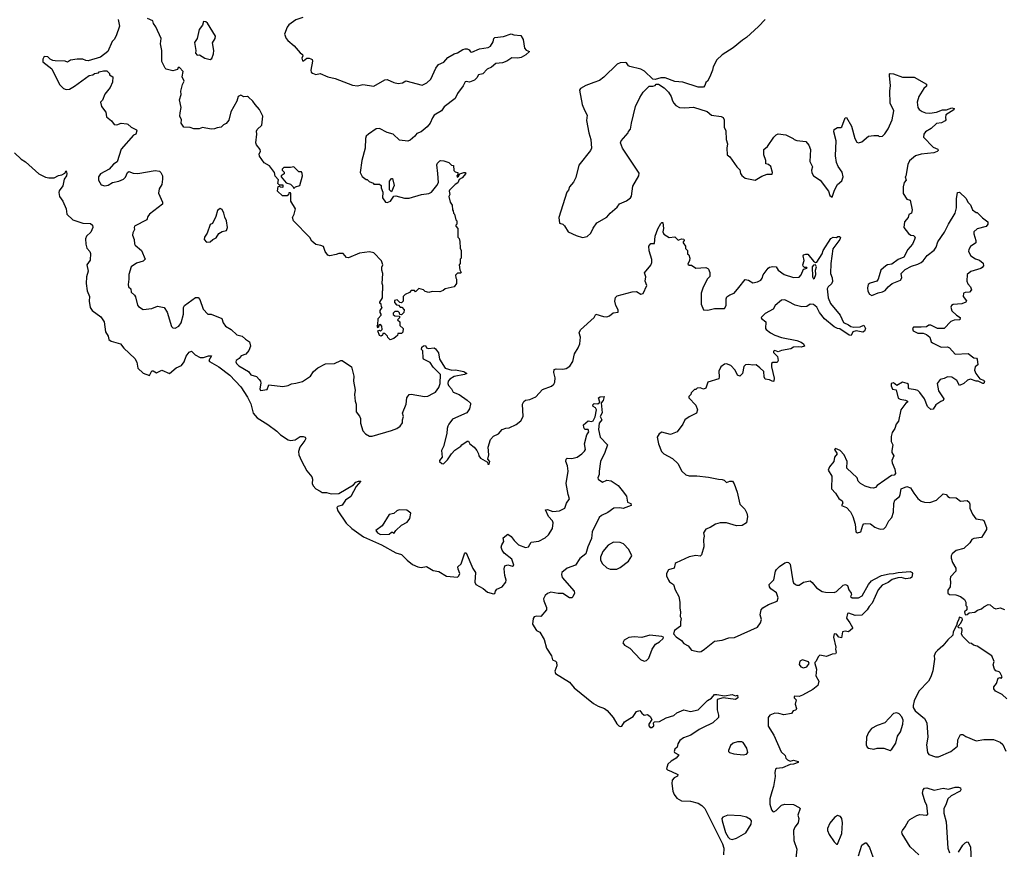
# Model space of a CAD drawing. Extents: x 2293878 to 2522763, y 823964 to 1006972.
# Tile 61 of 256: x 2422431 to 2431392, y 875775 to 883325. Entities that reach past the tile are written whole.
import ezdxf

# ---------------------------------------------------------------- set-up
doc = ezdxf.new("R2010")
doc.units = 0

msp = doc.modelspace()

# ---------------------------------------------------------------- linework, layer by layer
at = {"layer": '0CON20XD'}
for points in [[(2423327, 883327), (2423340, 883265), (2423310.7, 883179.3), (2423292.5, 883145), (2423273.9, 883126.1), (2423233.3, 883036.7), (2423167, 882983), (2423055, 882952.5), (2423033, 882953), (2423005, 882967.5), (2422955, 882967.5), (2422893, 882957), (2422865, 882940), (2422845, 882947.5), (2422755, 882950), (2422733, 882953), (2422710, 882965), (2422687, 882987), (2422655, 882990), (2422643, 882967), (2422643, 882943), (2422725, 882877.5), (2422793.3, 882735), (2422829.3, 882699.3), (2422855, 882690), (2422885, 882693.3), (2422930.7, 882719.3), (2423065, 882817.5), (2423097, 882823), (2423113, 882837), (2423147, 882843), (2423155, 882850), (2423195, 882860), (2423225, 882860), (2423250, 882835), (2423250, 882825), (2423280, 882805), (2423277, 882757), (2423255, 882707.5), (2423205, 882647.5), (2423186.2, 882593.8), (2423167.5, 882575), (2423176.7, 882535), (2423216.7, 882485), (2423221.7, 882441.7), (2423267.5, 882405), (2423291.2, 882371.2), (2423315, 882370), (2423356.1, 882383.9), (2423405, 882378.8), (2423416.7, 882375), (2423445.8, 882345.8), (2423493, 882323), (2423496.7, 882315), (2423487.5, 882285), (2423467.5, 882275), (2423354.3, 882145.7), (2423318.8, 882031.2), (2423285, 882010), (2423245.8, 881964.2), (2423167, 881923), (2423150, 881895), (2423147.5, 881865), (2423173.6, 881823.6), (2423205, 881813.3), (2423235, 881820), (2423275, 881843.8), (2423335, 881856.2), (2423375, 881874), (2423395, 881893.3), (2423413.8, 881935), (2423425, 881943.8), (2423465, 881928), (2423505, 881925.7), (2423665, 881954.3), (2423705, 881945.7), (2423715, 881936), (2423730, 881905), (2423730, 881875), (2423724, 881825), (2423700.8, 881785), (2423695.9, 881745.9), (2423731.4, 881665), (2423732, 881645), (2423613.1, 881556.9), (2423597.8, 881535), (2423587.5, 881505), (2423477.5, 881447.5), (2423472.5, 881435), (2423475.7, 881415), (2423460.5, 881385), (2423457.8, 881365), (2423471.9, 881325), (2423475.6, 881285.6), (2423482.4, 881272.4), (2423541.2, 881225), (2423572.5, 881145), (2423555, 881128.8), (2423495, 881110.8), (2423445, 881077.5), (2423424.4, 881005), (2423425.7, 880965), (2423417.5, 880915), (2423422.5, 880895), (2423442.5, 880875), (2423446.7, 880845), (2423477.5, 880817.5), (2423485, 880802.5), (2423503.6, 880726.4), (2423511.2, 880715), (2423555, 880688.6), (2423635, 880696), (2423685, 880718.8), (2423747.5, 880707.5), (2423774, 880665), (2423811.7, 880531.7), (2423825, 880520), (2423845, 880518.6), (2423880, 880535), (2423900.5, 880565), (2423921.5, 880645), (2423923.1, 880705), (2423932.5, 880725), (2424032.7, 880797.3), (2424055, 880798), (2424069.4, 880779.4), (2424101.4, 880691.4), (2424142.5, 880645), (2424175, 880646), (2424270, 880605), (2424284, 880565), (2424305, 880535.8), (2424356, 880505), (2424408.3, 880458.3), (2424455.3, 880445.3), (2424485, 880416.9), (2424523.8, 880395), (2424532.5, 880355), (2424518, 880315), (2424488.2, 880281.8), (2424446.7, 880265), (2424429.3, 880240.7), (2424402.5, 880225), (2424397, 880213), (2424403.3, 880195), (2424425, 880174.4), (2424512.5, 880122.5), (2424535, 880092.5), (2424585, 880077.5), (2424611.9, 880051.9), (2424624.2, 880034.2), (2424627.3, 880017.3), (2424616.7, 879965), (2424621.7, 879951.7), (2424685, 879960), (2424698.3, 880001.7), (2424825, 879987.5), (2424875, 879997.5), (2424905, 880012.5), (2424945, 880016.7), (2425005, 880033.3), (2425077.7, 880082.3), (2425105, 880122.5), (2425143.6, 880156.4), (2425215, 880192.5), (2425295, 880197.5), (2425355, 880222.5), (2425365, 880222.5), (2425450, 880165), (2425472.1, 880082.1), (2425470.8, 880035), (2425486, 879955), (2425478, 879915), (2425484, 879855), (2425493.8, 879825), (2425493.8, 879755), (2425525, 879716.7), (2425533.8, 879695), (2425533.9, 879653.9), (2425553.9, 879583.9), (2425577.7, 879557.7), (2425615, 879536.2), (2425640, 879535), (2425814.5, 879585.5), (2425863.8, 879605), (2425894, 879625), (2425913.8, 879655), (2425913.8, 879685), (2425923.8, 879715), (2425916.7, 879745), (2425950, 879825), (2425956.2, 879885), (2425975, 879913.3), (2425995, 879918.8), (2426115, 879895.8), (2426145, 879900), (2426197.5, 879925), (2426215.7, 879934.3), (2426245, 879977.5), (2426258, 880015), (2426262, 880095), (2426195, 880163.3), (2426167.5, 880205), (2426107.5, 880235), (2426102.5, 880245), (2426101.7, 880311.7), (2426087.5, 880325), (2426090, 880345), (2426105, 880357.5), (2426125, 880360), (2426135, 880340), (2426153, 880333), (2426205, 880340), (2426215, 880330), (2426243.6, 880293.6), (2426253.3, 880235), (2426302.7, 880152.7), (2426365, 880136.2), (2426397.7, 880137.7), (2426473, 880123), (2426500, 880105), (2426480, 880095), (2426385, 880079.2), (2426345, 880054.2), (2426331.1, 880035), (2426328.2, 880015), (2426333.5, 879995), (2426362.5, 879965), (2426375.6, 879935.6), (2426430, 879915), (2426503.7, 879863.7), (2426532.9, 879835), (2426535.6, 879825), (2426526.2, 879783.8), (2426501.9, 879748.1), (2426370.7, 879689.3), (2426336, 879645), (2426327.5, 879625), (2426320.8, 879605), (2426319.5, 879559.5), (2426288.8, 879441.2), (2426271.2, 879405), (2426276.4, 879343.6), (2426253.3, 879315), (2426253.3, 879305), (2426272.5, 879285), (2426287, 879283), (2426325, 879320), (2426360, 879375), (2426392.7, 879407.3), (2426447.5, 879445), (2426455, 879457.5), (2426505, 879490), (2426515, 879490), (2426527.5, 879465), (2426567.5, 879435), (2426592.5, 879405), (2426607.5, 879375), (2426610, 879355), (2426624.1, 879334.1), (2426688.3, 879298.3), (2426691.7, 879281.7), (2426705, 879280), (2426710, 879305), (2426692.5, 879325), (2426701.2, 879365), (2426693.6, 879433.6), (2426716.2, 879505), (2426745, 879536), (2426790, 879555), (2426823.3, 879595), (2426855, 879608), (2426885, 879611.4), (2426950, 879640), (2426992.5, 879675), (2427014.2, 879715), (2427008.8, 879825), (2427018.3, 879851.7), (2427035, 879863.3), (2427075, 879870), (2427128.3, 879891.7), (2427190.9, 879959.1), (2427270.9, 879989.1), (2427291.8, 880008.2), (2427301.1, 880025), (2427304.5, 880065), (2427292.2, 880115), (2427297.1, 880142.9), (2427315, 880148.1), (2427375, 880144.5), (2427405, 880151.5), (2427438.1, 880171.9), (2427466.5, 880215), (2427481.1, 880285), (2427515, 880340), (2427528.9, 880375), (2427535.6, 880435), (2427524, 880475), (2427535.9, 880504.1), (2427658.8, 880615), (2427675, 880646.7), (2427745, 880624.3), (2427775, 880622.5), (2427798.7, 880631.3), (2427833.2, 880656.8), (2427876.7, 880665), (2427878.8, 880685), (2427857.5, 880725), (2427847.1, 880765), (2427854.4, 880795.6), (2427868.6, 880811.4), (2428005, 880849.4), (2428045, 880851.2), (2428085, 880827.5), (2428106, 880834), (2428138, 880905), (2428124.4, 880945), (2428131.1, 880985), (2428118.8, 881021.2), (2428175, 881092.5), (2428183.6, 881116.4), (2428183.6, 881143.6), (2428161.7, 881221.7), (2428157.5, 881265), (2428175, 881287.5), (2428210, 881290), (2428213.6, 881356.4), (2428238.3, 881421.7), (2428265, 881470), (2428275, 881480), (2428285, 881480), (2428290, 881425), (2428284, 881395), (2428292.7, 881372.7), (2428343.8, 881343.8), (2428395, 881350), (2428425, 881320), (2428455, 881330), (2428476.7, 881326.7), (2428480, 881315), (2428470, 881305), (2428470, 881295), (2428490, 881265), (2428491.7, 881241.7), (2428510, 881225), (2428510, 881195), (2428520, 881185), (2428530, 881155), (2428527, 881133), (2428511.7, 881101.7), (2428525, 881090), (2428545, 881090), (2428583.6, 881063.6), (2428675, 881068.8), (2428695, 881062.5), (2428700, 881055), (2428711.2, 881025), (2428712.3, 880987.7), (2428687.3, 880962.7), (2428648, 880882), (2428633.5, 880835), (2428632.5, 880735), (2428655, 880686.2), (2428695, 880680.8), (2428755, 880698.1), (2428845, 880696.2), (2428860, 880725), (2428860.8, 880785), (2428867.7, 880802.3), (2428895, 880822.5), (2428935, 880836.7), (2428975, 880888), (2429035, 880960), (2429065, 880955.8), (2429105, 880932), (2429145, 880940), (2429175.6, 880954.4), (2429187.9, 880972.1), (2429197.3, 881002.7), (2429243.8, 881065), (2429255.9, 881074.1), (2429285, 881080), (2429315, 881076.7), (2429334, 881045), (2429387.5, 881005), (2429475, 880978), (2429525, 880981.2), (2429545, 881003.8), (2429563.8, 881056.2), (2429597.5, 881065), (2429595, 881070), (2429575, 881070), (2429562, 881082), (2429560, 881095), (2429571.9, 881135), (2429561.9, 881175), (2429566, 881185), (2429585, 881192.2), (2429605, 881191.1), (2429655, 881128), (2429675, 881115.8), (2429685, 881117.5), (2429734.6, 881195), (2429744.1, 881225.9), (2429815, 881334.2), (2429835, 881345.6), (2429865, 881342.5), (2429877.5, 881352.5), (2429893, 881353), (2429902.5, 881342.5), (2429896.2, 881325), (2429830.5, 881239.5), (2429813.3, 881106.7), (2429811.9, 881015), (2429825.5, 880975), (2429827.8, 880942.2), (2429818.9, 880921.1), (2429790, 880895), (2429780.8, 880875), (2429788, 880795), (2429811.9, 880741.9), (2429897.5, 880635), (2429929.1, 880569.1), (2429975, 880549.1), (2429995, 880533.1), (2430022.8, 880527.2), (2430080.2, 880529.8), (2430115, 880546.2), (2430127.8, 880515), (2430120, 880490), (2430105, 880481.9), (2430045, 880493.8), (2430013.3, 880485), (2429998.3, 880451.7), (2429980, 880455), (2429895, 880513.3), (2429875, 880516), (2429845, 880531.4), (2429755, 880604.3), (2429709.4, 880659.4), (2429685, 880710.5), (2429655, 880732.2), (2429625, 880737.8), (2429595.5, 880714.5), (2429551.2, 880711.2), (2429487.8, 880727.8), (2429425, 880759.5)], [(2423892.5, 882477.5), (2423901.2, 882525), (2423886.2, 882595), (2423900, 882645), (2423897.5, 882675), (2423912.5, 882735), (2423927.5, 882765), (2423910, 882805), (2423920, 882855), (2423885, 882890), (2423875, 882890), (2423867, 882873), (2423825, 882860), (2423765, 882873.8), (2423753.9, 882883.9), (2423724, 882945), (2423726, 883045), (2423714.2, 883104.2), (2423717.5, 883155), (2423670.7, 883260.7), (2423650.5, 883290.5), (2423642.5, 883315), (2423595, 883337.5)], [(2425006.7, 883345), (2424945, 883323.3), (2424880.3, 883279.7), (2424865, 883257.5), (2424842.5, 883195), (2424855.7, 883155), (2424870.8, 883135), (2424927.8, 883087.8), (2424985, 883022.5), (2425005, 883007.5), (2425008.8, 882995), (2424999.2, 882975), (2425005, 882952.5), (2425015, 882951.2), (2425045.8, 882974.2), (2425065, 882975.8), (2425081.7, 882968.3), (2425092, 882962), (2425097.1, 882947.1), (2425081.1, 882865), (2425085, 882846.7), (2425095, 882837.5), (2425125, 882826.9), (2425166.8, 882836.8), (2425235, 882806.7), (2425301.3, 882791.3), (2425458.8, 882728.8), (2425505.6, 882724.4), (2425555, 882736.9), (2425655, 882720.8), (2425755, 882778), (2425775, 882782), (2425835, 882754), (2425875, 882744), (2425915, 882750), (2425945, 882770), (2426095, 882728.6), (2426138, 882752), (2426172.5, 882785), (2426218.8, 882885), (2426242.3, 882917.7), (2426290.5, 882939.5), (2426327.3, 882982.7), (2426385, 883013.8), (2426416.8, 883023.2), (2426465.8, 883054.2), (2426485, 883061.2), (2426505, 883060), (2426521.7, 883051.7), (2426535, 883033.3), (2426545, 883031.2), (2426615, 883061.4), (2426696.3, 883073.7), (2426716, 883085), (2426740, 883125), (2426745.8, 883154.2), (2426755.8, 883164.2), (2426835, 883172.5), (2426905, 883197.5), (2426928.3, 883188.3), (2426993, 883183), (2427012.5, 883145), (2427025.7, 883065.7), (2427039.3, 883049.3), (2427070, 883035), (2427037.5, 883005), (2426995, 882982), (2426965, 882974), (2426911.7, 882978.3), (2426865, 882948.8), (2426825, 882932), (2426764.1, 882925.9), (2426725.5, 882894.5), (2426685, 882875.7), (2426645, 882831.2), (2426606.2, 882823.8), (2426593.3, 882795), (2426570, 882775), (2426525, 882756.2), (2426495, 882763.8), (2426485, 882760), (2426467.3, 882722.7), (2426416, 882655), (2426393.2, 882606.8), (2426295, 882531.2), (2426268.8, 882495), (2426204.2, 882455), (2426187, 882433), (2426165.6, 882385), (2426138.8, 882351.2), (2426084.3, 882305.7), (2426045, 882290.4), (2426026.1, 882263.9), (2425985, 882227.5), (2425965, 882219.2), (2425888.2, 882228.2), (2425831.4, 882285), (2425775, 882297.9), (2425705, 882335.5), (2425675, 882331.2), (2425605.9, 882284.1), (2425585.9, 882264.1), (2425578, 882245), (2425574, 882155), (2425543.8, 882045), (2425530, 881935), (2425547, 881897), (2425585, 881870), (2425595, 881870), (2425613, 881853), (2425648.3, 881838.3), (2425655, 881830), (2425705, 881830), (2425720, 881815), (2425720, 881795), (2425737.5, 881755), (2425733, 881703), (2425760, 881665), (2425775, 881662.5), (2425806.4, 881673.6), (2425835, 881720), (2425855, 881722.5), (2425935, 881700), (2425975, 881700), (2426087, 881733), (2426155, 881742.5), (2426180, 881755), (2426227.5, 881815), (2426242.5, 881845), (2426237.5, 881925), (2426227.5, 882005), (2426235, 882020), (2426255, 882040), (2426265, 882042.5), (2426291.7, 882041.7), (2426337, 882027), (2426361.7, 882001.7), (2426378.3, 881998.3), (2426381.7, 881951.7), (2426395, 881940), (2426420, 881935), (2426420, 881915), (2426410, 881905), (2426411.7, 881891.7), (2426425, 881900), (2426438.3, 881921.7), (2426475, 881936.2), (2426485.8, 881935.8), (2426491.2, 881925), (2426458.8, 881885), (2426430.5, 881869.5), (2426418.3, 881841.7), (2426393.3, 881826.7), (2426343.8, 881775), (2426340, 881765), (2426347.5, 881735), (2426337.5, 881715), (2426350, 881665), (2426367, 881637), (2426370, 881595), (2426377, 881587), (2426380, 881565), (2426390, 881555), (2426400, 881505), (2426410, 881495), (2426410, 881465), (2426400, 881455), (2426400, 881445), (2426420, 881425), (2426420, 881345), (2426430, 881335), (2426437, 881307), (2426440, 881245), (2426450, 881225), (2426450, 881155), (2426440, 881145), (2426440, 881105), (2426430, 881095), (2426438.3, 881048.3), (2426450, 881025), (2426445, 881020), (2426415, 881020), (2426398.3, 881001.7), (2426400, 880975), (2426407.5, 880965), (2426407.5, 880925), (2426387, 880893), (2426303, 880877), (2426285, 880860), (2426255, 880850), (2426185, 880852.5), (2426155, 880842.5), (2426121.7, 880851.7), (2426107, 880867), (2426065, 880877.5), (2426035, 880850), (2426025, 880860), (2425995, 880860), (2425978.3, 880841.7), (2425940, 880825), (2425920, 880805), (2425920, 880765), (2425905, 880750), (2425891.7, 880751.7), (2425867, 880777), (2425841.7, 880768.3), (2425841.7, 880751.7), (2425861.7, 880731.7), (2425878.3, 880728.3), (2425895, 880710), (2425908.3, 880708.3), (2425930, 880685), (2425928.3, 880661.7), (2425905, 880640), (2425891.7, 880641.7), (2425888.3, 880658.3), (2425875, 880670), (2425845, 880670), (2425830, 880655), (2425831.7, 880641.7), (2425845, 880630), (2425888.3, 880628.3), (2425888.3, 880611.7), (2425870, 880595), (2425890, 880575), (2425891.7, 880541.7), (2425920, 880515), (2425918.3, 880481.7), (2425905, 880470), (2425871.7, 880468.3), (2425868.3, 880451.7), (2425855, 880440), (2425837, 880423), (2425803, 880413), (2425781.7, 880431.7), (2425780, 880445), (2425755, 880470), (2425735, 880470), (2425732.5, 880455), (2425720, 880445), (2425705, 880450), (2425690, 880495), (2425705, 880500), (2425715, 880490), (2425730, 880505), (2425727, 880537), (2425715, 880550), (2425701.7, 880548.3), (2425695, 880520), (2425683.3, 880535), (2425690, 880545), (2425693.3, 880605), (2425722.5, 880635), (2425722.5, 880645), (2425710.7, 880660.7), (2425710.7, 880679.3), (2425730, 880705), (2425723, 880713), (2425720, 880735), (2425710, 880745), (2425710, 880755), (2425732.5, 880795), (2425732.5, 880855), (2425737.5, 880865), (2425737.5, 880905), (2425730, 880925), (2425737.5, 881015), (2425727.5, 881045), (2425728.3, 881071.7), (2425737.5, 881095), (2425725, 881130), (2425655, 881202.5), (2425615, 881212.5), (2425525, 881201.2), (2425425, 881157.5), (2425405, 881160), (2425375, 881197.5), (2425335, 881196.7), (2425313, 881187), (2425255, 881177.5), (2425235, 881182.5), (2425212.5, 881215), (2425195, 881260), (2425171.7, 881271.7), (2425125, 881280), (2425090.7, 881310.7), (2425073, 881343), (2424922.5, 881495), (2424913.3, 881525), (2424930, 881555), (2424940, 881605), (2424897.5, 881675), (2424900, 881745), (2424895, 881750), (2424881.7, 881748.3), (2424878.3, 881731.7), (2424867, 881723), (2424821.7, 881721.7), (2424777.5, 881765), (2424783, 881807), (2424795, 881810), (2424803, 881803), (2424825, 881800), (2424830, 881805), (2424828.3, 881818.3), (2424795, 881820), (2424780, 881835), (2424787, 881867), (2424755, 881900), (2424750, 881935), (2424705, 881996.7), (2424655, 882023.3), (2424612.7, 882082.7), (2424612, 882105), (2424622.5, 882125), (2424620.6, 882145), (2424586.2, 882185), (2424579.2, 882205), (2424590, 882285), (2424587.7, 882312.3), (2424593.6, 882326.4), (2424634, 882365), (2424643.3, 882446.7), (2424615, 882507.8), (2424573.7, 882553.7), (2424554.4, 882585), (2424515, 882620.8), (2424505, 882625.7), (2424472.1, 882622.1), (2424445, 882637.8), (2424419.2, 882625), (2424407.1, 882582.9), (2424353.6, 882486.4), (2424335, 882412.5), (2424309.3, 882380.7), (2424285, 882367.5), (2424265, 882347.5), (2424227.7, 882342.3), (2424205, 882331.2), (2424175, 882330), (2424095, 882343.3), (2424065, 882332.5), (2424015, 882333.3), (2423983, 882343), (2423925, 882346.7), (2423900, 882385), (2423902.5, 882415), (2423888.3, 882448.3), (2423892.5, 882477.5)], [(2429215, 883325.8), (2429156.2, 883263.8), (2429046.6, 883163.4), (2429009.5, 883140.5), (2428925, 883070), (2428823.8, 883005), (2428775, 882960), (2428742.5, 882895), (2428737.5, 882865), (2428712.5, 882805), (2428692.5, 882765), (2428677, 882753), (2428667.5, 882725), (2428655, 882712.5), (2428605, 882712.5), (2428466.1, 882756.1), (2428395, 882763.3), (2428305, 882796.2), (2428265, 882795.8), (2428215, 882780), (2428193, 882783), (2428118.3, 882858.3), (2428085, 882876), (2427985, 882898.8), (2427973.3, 882905), (2427955, 882933.8), (2427945, 882936.9), (2427895, 882931.4), (2427867.9, 882922.1), (2427749.1, 882800.9), (2427707.1, 882772.9), (2427656.7, 882753.3), (2427583.8, 882725), (2427535, 882698), (2427526.1, 882683.9), (2427550, 882555), (2427570.5, 882500.5), (2427597.5, 882455), (2427589.3, 882409.3), (2427610, 882295), (2427628.6, 882235), (2427635.7, 882155), (2427625, 882133.8), (2427519.4, 882000.6), (2427491.5, 881888.5), (2427472.5, 881847.5), (2427436.2, 881805), (2427425.8, 881774.2), (2427410, 881755), (2427336.7, 881525), (2427345, 881473.3), (2427373.6, 881463.6), (2427389.3, 881449.3), (2427423.6, 881393.6), (2427495, 881360), (2427555, 881343.8), (2427595, 881353.3), (2427628.3, 881381.7), (2427652, 881428), (2427685, 881476.7), (2427775, 881528), (2427806.2, 881565), (2427869.8, 881620.2), (2427891.2, 881648.8), (2427955, 881675.6), (2427991.4, 881705), (2428000.4, 881719.6), (2428010.3, 881809.7), (2428066, 881905), (2428069.3, 881929.3), (2427917.5, 882155), (2427900, 882205), (2427906.4, 882223.6), (2427970, 882295), (2427973, 882307), (2427991.7, 882328.3), (2427998.8, 882385), (2428036.1, 882533.9), (2428075, 882617.5), (2428106.7, 882665), (2428159.3, 882720.7), (2428195, 882721.2), (2428213.6, 882726.4), (2428225, 882737.5), (2428245, 882740), (2428297.5, 882705), (2428336.7, 882665), (2428360, 882625), (2428372.5, 882587.5), (2428383.3, 882565), (2428404.1, 882544.1), (2428435, 882527.5), (2428485, 882522.5), (2428565, 882530), (2428689.4, 882489.4), (2428727.9, 882457.9), (2428815, 882443.1), (2428834.4, 882434.4), (2428842.9, 882415), (2428844.2, 882345.8), (2428856.9, 882315), (2428860, 882235), (2428871.9, 882195), (2428867.1, 882155), (2428871.2, 882095), (2428895, 882077.5), (2428957.5, 881985), (2428985, 881960), (2428991.2, 881925), (2429005, 881906.7), (2429035, 881882.5), (2429125, 881863.8), (2429185, 881902.5), (2429235, 881920), (2429279.3, 881920.7), (2429282.5, 881935), (2429268.3, 881988.3), (2429246.1, 882006.1), (2429222.5, 882015), (2429223.3, 882045), (2429203, 882097), (2429203.3, 882145), (2429237.3, 882172.7), (2429295, 882257.5), (2429315, 882277.5), (2429335, 882287.5), (2429405, 882277.5), (2429470, 882245), (2429480, 882235), (2429505, 882226.7), (2429585, 882216.7), (2429613.6, 882183.6), (2429628.8, 882145), (2429623.8, 882035), (2429645.9, 881985.9), (2429638.6, 881955), (2429641.3, 881931.3), (2429656, 881905), (2429716, 881865), (2429791.2, 881765), (2429803.9, 881723.9), (2429825, 881710), (2429847.1, 881775), (2429875, 881826.7), (2429915, 881858.8), (2429926.7, 881895), (2429918, 881938), (2429880.3, 881990.3), (2429864.4, 882025), (2429855.7, 882085), (2429861.7, 882221.7), (2429841.4, 882305), (2429844, 882325), (2429875, 882344), (2429905, 882343.8), (2429915, 882350), (2429945, 882432.5), (2429955, 882436.7), (2430001.2, 882355), (2430032.9, 882245), (2430051.5, 882211.5), (2430065, 882205.8), (2430096.7, 882215), (2430155.8, 882264.2), (2430205, 882272.5), (2430245, 882270), (2430255, 882262.5), (2430285, 882266.7), (2430305, 882286.2), (2430335, 882332.5), (2430372.7, 882415), (2430386, 882496), (2430353, 882567), (2430350, 882675), (2430356.7, 882725), (2430346.2, 882815), (2430347.5, 882832.5), (2430355, 882836.7), (2430385, 882833.3), (2430467, 882803), (2430571.7, 882801.7), (2430685, 882740), (2430685, 882720), (2430660.7, 882699.3), (2430615, 882627.5), (2430598.8, 882575), (2430606.7, 882525), (2430618.3, 882508.3), (2430645, 882490), (2430675, 882478.8), (2430715, 882474.2), (2430775, 882483.8), (2430830, 882505), (2430865, 882506.2), (2430915, 882523.3), (2430935, 882517.5), (2430933.3, 882505), (2430861.2, 882458.8), (2430856, 882435), (2430860, 882415), (2430853.9, 882406.1), (2430822.3, 882387.7), (2430775, 882381.2), (2430727.5, 882335), (2430674.3, 882305.7), (2430658.8, 882285), (2430656.2, 882255), (2430744.1, 882164.1), (2430786.1, 882146.1), (2430790, 882135), (2430780, 882125), (2430750, 882115), (2430635, 882101.9), (2430585, 882087.5), (2430528.8, 882041.2), (2430513.2, 882006.8), (2430497.5, 881902.5), (2430490, 881895), (2430500, 881865), (2430482.5, 881845), (2430471.2, 881805), (2430472.3, 881742.3), (2430505, 881692.5), (2430535, 881682.5), (2430553.3, 881595), (2430547.5, 881565), (2430525, 881552.5), (2430516.2, 881525), (2430484, 881485), (2430478.8, 881435), (2430520.7, 881380.7), (2430543, 881363), (2430565, 881360), (2430580, 881345), (2430576.2, 881325), (2430556.6, 881283.4), (2430515, 881234), (2430477, 881163), (2430425, 881144), (2430369.5, 881100.5), (2430330, 881095), (2430315, 881086.7), (2430269.2, 881045), (2430254.1, 880994.1), (2430245, 880963.8), (2430232, 880945), (2430171.1, 880928.9), (2430154.4, 880915.6), (2430147.5, 880885), (2430149.2, 880855), (2430166.7, 880826.7), (2430185.8, 880815.8), (2430245, 880839.6), (2430285, 880847.5), (2430308.3, 880861.7), (2430335, 880895.5), (2430370.8, 880925), (2430447.1, 880955), (2430459.4, 880975), (2430453.3, 881015), (2430489.5, 881050.5), (2430547, 881083), (2430605, 881099.2), (2430635, 881114.4), (2430655, 881130.6), (2430691.8, 881178.2), (2430755, 881229.2), (2430771.4, 881255), (2430787.3, 881302.7), (2430847.8, 881392.2), (2430884.3, 881465), (2430946.2, 881565), (2430955.9, 881614.1), (2430956, 881695), (2430965, 881752.5), (2430986.1, 881756.1), (2431045, 881697.5), (2431060, 881665), (2431085, 881640), (2431102.5, 881595), (2431135, 881570), (2431145, 881570), (2431193.3, 881523.3), (2431242.5, 881485), (2431242.5, 881465), (2431225.9, 881444.1), (2431145, 881421.2), (2431116.2, 881395), (2431113.8, 881375), (2431133.8, 881315), (2431132.5, 881295), (2431085, 881260), (2431070, 881235), (2431066.2, 881215), (2431087.7, 881177.7), (2431128.8, 881148.8), (2431165.7, 881135.7), (2431199.5, 881109.5), (2431202, 881085), (2431191.2, 881068.8), (2431177.5, 881062.5), (2431087.5, 881035), (2431054.3, 881005.7), (2431050.6, 880945), (2431061.5, 880921.5), (2431086, 880895), (2431093.6, 880866.4), (2431075.9, 880844.1), (2431035, 880843.3), (2431020, 880835), (2431018.8, 880805), (2431047, 880767), (2431042.5, 880755), (2431005, 880738), (2430925.6, 880734.4), (2430912, 880725), (2430905, 880710), (2430916, 880675), (2430956.7, 880635), (2430990, 880615), (2430986.7, 880595), (2430935, 880589.4), (2430905, 880578.6), (2430845, 880514.2), (2430785, 880515.8), (2430725, 880545.8), (2430705.9, 880544.1), (2430685, 880531.2), (2430635, 880528)], [(2424165, 882963.8), (2424178.6, 882971.4), (2424195.6, 883015), (2424197.5, 883045), (2424185.7, 883115), (2424209.4, 883155), (2424211.9, 883175), (2424140, 883295), (2424125, 883306.7), (2424105, 883307.5), (2424093.6, 883276.4), (2424063.3, 883235), (2424046.7, 883155), (2424023.6, 883116.4), (2424033.3, 883045), (2424030.7, 883020.7), (2424045, 883002.5), (2424066.4, 883006.4), (2424115, 882976.2), (2424165, 882963.8)], [(2422384.3, 882115), (2422445, 882055.8), (2422485, 882030.5), (2422605, 881923.5), (2422665, 881890.8), (2422695.8, 881885.8), (2422744.3, 881885.7), (2422785, 881908), (2422815, 881913.3), (2422841.4, 881928.6), (2422855, 881950), (2422861.2, 881925), (2422857.5, 881905), (2422837.5, 881875), (2422825, 881812.5), (2422791.9, 881768.1), (2422787.5, 881752.5), (2422794.5, 881715), (2422823.5, 881675), (2422853.3, 881605), (2422861.5, 881555), (2422915, 881504.6), (2423005, 881473.3), (2423075, 881470), (2423093.8, 881455), (2423097.5, 881435), (2423078.3, 881391.7), (2423038, 881355), (2423030.5, 881329.5), (2423032.6, 881282.6), (2423042.5, 881245), (2423070, 881215), (2423076.7, 881196.7), (2423072.2, 881137.8), (2423041.5, 881095), (2423054.6, 881035.4), (2423040.3, 880985), (2423035.3, 880925), (2423046.7, 880856.7), (2423066.9, 880805), (2423064.4, 880765), (2423073.5, 880705), (2423089.6, 880679.6), (2423169.6, 880619.6), (2423200.8, 880575), (2423213.1, 880485), (2423236, 880445), (2423241.4, 880415), (2423265, 880398.9), (2423348, 880375), (2423378.6, 880335), (2423480.6, 880240.6), (2423498.3, 880208.3), (2423507.5, 880155), (2423555, 880108), (2423613, 880087), (2423635, 880128.8), (2423645, 880130), (2423675, 880112), (2423725, 880134.4), (2423795, 880104.2), (2423855, 880157.1), (2423905, 880178.6), (2423928.7, 880211.3), (2423945.4, 880264.6), (2423975, 880300), (2423995, 880307.5), (2424029.2, 880275), (2424075, 880250.3), (2424105, 880250), (2424150, 880265), (2424176.3, 880266.3), (2424152, 880225), (2424158, 880215), (2424244.7, 880164.7), (2424345, 880091.2), (2424444.7, 879984.7), (2424505, 879891.1), (2424535, 879830.8), (2424557.1, 879745), (2424591.2, 879701.2), (2424690.4, 879640.4), (2424771.2, 879581.2), (2424806.2, 879546.2), (2424875, 879500.8), (2424895, 879494.6), (2424939.2, 879500.8), (2424985, 879532.5), (2425012.1, 879532.1), (2425030, 879525), (2425034.2, 879515), (2425027.1, 879495), (2424981.8, 879435), (2424969.1, 879395), (2424971.5, 879365), (2424995, 879310), (2425045, 879220.8), (2425089.4, 879165), (2425095.6, 879145), (2425094.6, 879105), (2425103.7, 879083.7), (2425125, 879056.7), (2425165, 879033.5), (2425185, 879023.1), (2425225, 879022.4), (2425265, 879009.3), (2425335.7, 879014.3), (2425468, 879092), (2425490, 879115), (2425515.4, 879125.4), (2425535.9, 879125.9), (2425492.7, 879077.3), (2425445.7, 878985), (2425395, 878951.9), (2425365, 878906.2), (2425326.1, 878893.9), (2425316.7, 878885), (2425326, 878855), (2425402.8, 878742.8), (2425455, 878693.4), (2425558.9, 878618.9), (2425724.8, 878544.8), (2425855, 878474.2), (2425906.8, 878456.8), (2425957.5, 878405), (2426005, 878367.6), (2426055, 878344.7), (2426085, 878340.7), (2426135, 878347.8), (2426195, 878312.5), (2426245, 878304.4), (2426315, 878260.9), (2426415, 878252.2), (2426429.4, 878265), (2426436.5, 878285), (2426420.6, 878325), (2426420, 878345), (2426448.2, 878371.8), (2426480.8, 878465), (2426485, 878473.3), (2426495, 878473.8), (2426555, 878330), (2426579.2, 878295), (2426574.4, 878205), (2426581.9, 878185), (2426648.8, 878148.8), (2426688, 878115), (2426745, 878098.8), (2426755.7, 878104.3), (2426760.8, 878125), (2426775, 878144), (2426823.8, 878165), (2426855.7, 878205), (2426860, 878225), (2426847.6, 878267.6), (2426841.2, 878328.8), (2426846.2, 878355), (2426874.1, 878364.1), (2426915, 878351.2), (2426929.3, 878360.7), (2426910, 878415), (2426840, 878470), (2426821.7, 878498.3), (2426814, 878525), (2426818.8, 878545), (2426837.1, 878575), (2426831.2, 878608.8), (2426875, 878642.5), (2426905, 878622.5), (2426931.2, 878585), (2426970.8, 878545), (2427035, 878520.6), (2427062.2, 878527.8), (2427085, 878571.2), (2427155, 878580.6), (2427215, 878610.5), (2427245, 878635.7), (2427279.1, 878695), (2427286.5, 878745), (2427280, 878765), (2427245, 878803.8), (2427217.5, 878865), (2427235, 878868), (2427285, 878849.4), (2427345.6, 878854.4), (2427391.7, 878878.3), (2427408.8, 878925), (2427436.1, 878963.9), (2427423.2, 879003.2), (2427405.4, 879105), (2427423.1, 879215), (2427416.5, 879265), (2427402.9, 879305), (2427403.8, 879325), (2427415, 879335.8), (2427455, 879330.6), (2427505.5, 879344.5), (2427546, 879375)], [(2424925, 881790), (2424940, 881805), (2424980, 881815), (2425003.8, 881905), (2425002.5, 881925), (2424995, 881940), (2424971.7, 881941.7), (2424925, 881986.7), (2424895, 881980), (2424835, 881980), (2424820, 881965), (2424820, 881955), (2424837.3, 881937.3), (2424837.5, 881922.5), (2424812.5, 881905), (2424810, 881895), (2424855, 881840), (2424895, 881827.5), (2424920, 881805), (2424925, 881790)], [(2425815, 881760), (2425798.3, 881778.3), (2425797.5, 881855), (2425815, 881880), (2425825, 881880), (2425840, 881815), (2425815, 881760)], [(2424131.7, 881301.7), (2424165, 881302.5), (2424190, 881325), (2424219.3, 881340.7), (2424245, 881380), (2424275, 881397.5), (2424313, 881407), (2424323.3, 881435), (2424313.8, 881495), (2424297.5, 881527.5), (2424290, 881565), (2424275, 881596.7), (2424257, 881607), (2424232.3, 881587.7), (2424217.5, 881535), (2424185, 881470), (2424165, 881460), (2424137, 881383), (2424113.3, 881345), (2424110, 881325), (2424131.7, 881301.7)], [(2429655, 880967.5), (2429665, 880971.9), (2429676.7, 881005), (2429675.4, 881045), (2429684.2, 881075), (2429673.6, 881093.6), (2429655, 881090), (2429643.8, 881075), (2429646.5, 880985), (2429655, 880967.5)], [(2429425, 880759.5), (2429395, 880776.1), (2429365, 880772.9), (2429305.8, 880725), (2429290, 880690), (2429215, 880650.8), (2429180, 880615), (2429181.2, 880605), (2429222.5, 880575), (2429218.8, 880515), (2429223.8, 880505), (2429265, 880476.2), (2429303.3, 880455), (2429365, 880434.4), (2429505, 880404.5), (2429545, 880390), (2429564, 880375), (2429572.5, 880355), (2429545, 880344.2), (2429515, 880349.4), (2429475, 880346.5), (2429448.8, 880331.2), (2429365.5, 880314.5), (2429335, 880302.5), (2429305, 880314), (2429291.4, 880308.6), (2429292, 880295), (2429329.3, 880259.3), (2429335.5, 880225), (2429325, 880204.2), (2429285, 880204), (2429274.3, 880195), (2429274.4, 880165.6), (2429297.5, 880062.5), (2429293.6, 880036.4), (2429285, 880033.8), (2429255, 880049.2), (2429215, 880053.8), (2429206.4, 880076.4), (2429204.2, 880125), (2429167.8, 880157.8), (2429135, 880183.8), (2429105, 880180), (2429065, 880188.8), (2429036.1, 880183.9), (2429021.2, 880168.8), (2429009.2, 880105), (2428985, 880081.2), (2428965, 880091.2), (2428944.3, 880135), (2428905, 880177.1), (2428865, 880192), (2428845, 880190), (2428811.2, 880165), (2428792.9, 880127.1), (2428798, 880075), (2428793.6, 880056.4), (2428695, 880026.7), (2428675, 879972.5), (2428655, 879963.3), (2428625, 879976.2), (2428598.3, 879971.7), (2428585, 879960), (2428571.7, 879958.3), (2428541.7, 879928.3), (2428540, 879915), (2428520, 879895), (2428522.5, 879885), (2428585, 879817.5), (2428600, 879775), (2428592.5, 879745), (2428525, 879712), (2428485.7, 879684.3), (2428466, 879645), (2428415, 879574.2), (2428355, 879550.8), (2428275, 879570), (2428250, 879555), (2428233.3, 879525), (2428243.8, 879465), (2428272.5, 879395), (2428293.9, 879373.9), (2428371.7, 879331.7), (2428420, 879285), (2428456.7, 879215), (2428495, 879182.5), (2428525, 879173.8), (2428595, 879173.8), (2428701.7, 879161.7), (2428792.3, 879142.3), (2428825, 879141.2), (2428842.5, 879135), (2428865, 879112.5), (2428895, 879126.7), (2428920, 879125), (2428935, 879100), (2428960, 879025), (2428986.4, 878916.4), (2429030.7, 878870.7), (2429050, 878835), (2429056.7, 878805), (2429047.5, 878745), (2429007, 878723), (2428955, 878717.5), (2428865, 878745.7), (2428805, 878745.7), (2428764.4, 878735.6), (2428715, 878702.5), (2428675, 878690), (2428653.3, 878655), (2428660, 878625), (2428653.3, 878595), (2428657, 878527), (2428637.5, 878455), (2428625, 878443.3), (2428585, 878450), (2428525, 878436.7), (2428405, 878383.3), (2428396.7, 878375), (2428386.4, 878333.6), (2428335, 878317.5), (2428317.5, 878285), (2428316.7, 878265), (2428336.2, 878225), (2428345, 878210), (2428381.2, 878185), (2428396.2, 878135), (2428428.8, 878075), (2428438.8, 878025), (2428438.3, 877968.3), (2428446.7, 877935), (2428443.3, 877895), (2428452.5, 877875), (2428444, 877845), (2428446, 877805), (2428390, 877765), (2428382.5, 877735), (2428405, 877707.5), (2428453.8, 877675), (2428475, 877647.5), (2428515, 877626.2), (2428545, 877588.6), (2428615, 877571.4), (2428633.3, 877575), (2428663.8, 877595), (2428755, 877670.8), (2428825, 877679.4), (2428885, 877698.9), (2428937.2, 877702.8), (2429145, 877796), (2429173.8, 877835), (2429183.8, 877865), (2429171.7, 877908.3), (2429178.6, 877955), (2429195, 877972.9), (2429245, 878001.9), (2429325, 878033.3), (2429332.9, 878065), (2429318, 878108), (2429268, 878145), (2429254, 878165), (2429253.3, 878185), (2429293.9, 878226.1), (2429310, 878305), (2429319.8, 878320.2), (2429345, 878348), (2429395, 878382.5), (2429415, 878387.5), (2429427.5, 878385), (2429445, 878370), (2429467.3, 878217.3), (2429475, 878200), (2429492.5, 878185), (2429505, 878178.8), (2429525, 878180), (2429565, 878206.2), (2429625, 878218.8), (2429645, 878204), (2429683.3, 878153.3), (2429735, 878122), (2429766.1, 878113.9), (2429845, 878113.3), (2429865, 878120), (2429925, 878180), (2429946.1, 878186.1), (2429965, 878176.7), (2429976.2, 878135), (2430000, 878105), (2430002.5, 878095), (2429993.8, 878075), (2430007.5, 878065), (2430025, 878062.2), (2430065, 878063.9), (2430099, 878081), (2430156.5, 878185), (2430182.9, 878217.1), (2430210, 878235), (2430275, 878267.5), (2430345, 878282.9), (2430385, 878283.8), (2430425, 878294.5), (2430535, 878302), (2430552.5, 878295), (2430557.5, 878285), (2430549.4, 878250.6), (2430537.9, 878242.1), (2430495, 878237.7), (2430455, 878248.5), (2430423.8, 878246.2), (2430370.6, 878229.4), (2430335, 878202.9), (2430280.9, 878179.1), (2430243.5, 878136.5), (2430188.6, 878015), (2430161.4, 877985), (2430144.4, 877955), (2430095, 877905.6), (2430035, 877901.5), (2429976.7, 877923.3), (2429965, 877920), (2429955, 877880), (2429987.5, 877835), (2430010, 877795), (2430010, 877785), (2429975, 877753.3), (2429945, 877761.2), (2429920, 877755), (2429911.7, 877698.3), (2429887.5, 877705), (2429865, 877733.3), (2429843.3, 877736.7), (2429836.7, 877705), (2429860, 877615), (2429856.7, 877595), (2429862.5, 877565), (2429857, 877553), (2429825, 877550), (2429775, 877530), (2429715, 877541.4), (2429700, 877530), (2429675.8, 877484.2), (2429666.7, 877475), (2429666.7, 877465), (2429684, 877415), (2429677.5, 877355), (2429703.9, 877303.9), (2429696, 877265), (2429651.1, 877228.9), (2429555, 877178), (2429525, 877166.7), (2429485, 877170), (2429480, 877165), (2429480, 877155), (2429496.7, 877136.7), (2429490, 877095), (2429502.5, 877055), (2429495, 877042.5), (2429470, 877035), (2429455, 877010), (2429385, 876997.5), (2429341.2, 877011.2), (2429305, 877013.3), (2429257.1, 876995), (2429242.1, 876975), (2429244.2, 876895), (2429294.6, 876814.6), (2429361.9, 876661.9), (2429398, 876628), (2429404.7, 876604.7), (2429419.5, 876589.5), (2429445, 876578.6), (2429475, 876585.5), (2429517.5, 876575), (2429515, 876564.3), (2429475, 876548.6), (2429445, 876546.7), (2429375, 876516.7), (2429318.3, 876511.7), (2429310, 876505), (2429302.5, 876475), (2429307, 876437), (2429293, 876347), (2429277.5, 876297.5), (2429260, 876235), (2429260, 876185), (2429272.5, 876135), (2429285, 876120), (2429295, 876117.5), (2429315, 876127.5), (2429365, 876176.7), (2429394.1, 876185.9), (2429475, 876181.4), (2429525, 876156.7), (2429533.3, 876145), (2429514, 876085), (2429521.2, 876055), (2429516, 876015), (2429486, 875975), (2429472.9, 875945), (2429475.6, 875855), (2429503.5, 875775), (2429493.8, 875695)], [(2430635, 880528), (2430565, 880528), (2430556.2, 880515), (2430563.8, 880495), (2430605, 880471.4), (2430655, 880471.4), (2430685, 880460.8), (2430715.6, 880435.6), (2430727.1, 880395), (2430739.2, 880385), (2430816.7, 880345), (2430875, 880347.8), (2430895, 880338.1), (2430945, 880281.4), (2431065, 880286), (2431115, 880247.5), (2431140, 880245), (2431146.7, 880235), (2431152.5, 880185), (2431127.5, 880165), (2431121.2, 880135), (2431133.8, 880105), (2431168.3, 880058.3), (2431203.3, 880045), (2431212, 880035), (2431207, 880013), (2431196.4, 880013.6), (2431156.1, 880036.1), (2431135, 880037.1), (2431085, 880054.2), (2431056.7, 880045), (2431024.3, 880015.7), (2430985, 879997.5), (2430960.9, 880040.9), (2430915, 880071.9), (2430875, 880075.7), (2430845, 880059.2), (2430808.8, 880051.2), (2430780, 880015), (2430795, 879946.7), (2430841.2, 879875), (2430835, 879860), (2430815, 879850), (2430769.1, 879820.9), (2430745, 879781.2), (2430725, 879778.8), (2430694.3, 879804.3), (2430666.7, 879875), (2430625, 879932), (2430605, 879950), (2430585, 879958), (2430526.4, 879966.4), (2430520, 879975), (2430519.2, 880005), (2430508, 880015), (2430465, 880026.2), (2430415, 879997.5), (2430385, 880020.6), (2430363.1, 880015), (2430361.8, 879991.8), (2430375, 879963.3), (2430407, 879957), (2430425, 879880), (2430445, 879870.8), (2430493.9, 879863.9), (2430510, 879855), (2430510, 879845), (2430495, 879836.7), (2430449.5, 879775), (2430428.3, 879671.7), (2430407, 879643), (2430396.6, 879603.4), (2430372.9, 879567.1), (2430363.1, 879533.1), (2430362.7, 879485), (2430377.5, 879455), (2430367.5, 879405), (2430370, 879385), (2430387.5, 879357.5), (2430368.6, 879315), (2430372.4, 879292.4), (2430397.5, 879235), (2430401.2, 879195), (2430388.8, 879181.2), (2430365, 879176), (2430303.8, 879135), (2430234.4, 879085.6), (2430220.7, 879069.3), (2430203, 879063), (2430175, 879063.3), (2430125, 879080), (2430085, 879103.3), (2430063.3, 879125), (2430052.5, 879155), (2429960, 879245), (2429962.5, 879305), (2429936.2, 879365), (2429900, 879405), (2429855, 879422.5), (2429847.5, 879415), (2429870, 879375), (2429847.5, 879345), (2429840, 879305), (2429802.5, 879255), (2429790, 879225), (2429821.7, 879171.7), (2429820, 879055), (2429856.4, 879016.4), (2429887, 878967), (2429917.5, 878945), (2429922.5, 878925), (2429910, 878905), (2429957.5, 878885), (2429993.3, 878845), (2430013.3, 878805), (2430033.8, 878735), (2430042, 878665), (2430055, 878653.8), (2430085.6, 878664.4), (2430105.7, 878725), (2430115, 878737.1), (2430128.3, 878741.7), (2430175, 878736.4), (2430215, 878706.7), (2430245, 878694.4), (2430265, 878689.4), (2430297, 878693), (2430315, 878708.8), (2430342, 878765), (2430370, 878795), (2430382.5, 878842.5), (2430386.4, 878923.6), (2430396.4, 878953.6), (2430437.5, 878985), (2430446.2, 879005), (2430453.6, 879056.4), (2430505, 879076.2), (2430540, 879065), (2430568.8, 879015), (2430605, 878968.8), (2430634.5, 878944.5), (2430665, 878934.2), (2430715, 878932.5), (2430775, 878951.2), (2430835, 879010), (2430863.8, 879003.8), (2430877.5, 878985), (2430895, 878976.7), (2430955, 878972.5), (2430995, 878942.5), (2431055, 878950), (2431073.3, 878935), (2431080, 878915), (2431078.3, 878878.3), (2431103.9, 878823.9), (2431133.9, 878783.9), (2431195, 878774.2), (2431207, 878767), (2431231.2, 878705), (2431230, 878685), (2431185, 878613.3), (2431115, 878603.8), (2431097.5, 878595), (2431080, 878565), (2431025, 878513.3), (2430954.4, 878495.6), (2430918, 878465), (2430908.8, 878445), (2430910, 878425), (2430921.2, 878385), (2430950, 878335), (2430952.5, 878305), (2430903.3, 878255), (2430898.8, 878235), (2430903.8, 878205), (2430900, 878165), (2430878, 878132), (2430878.8, 878105), (2430895, 878094.2), (2430951.2, 878091.2), (2430995, 878076.7), (2431029.3, 878049.3), (2431042.5, 878025), (2431042.5, 877995), (2431050, 877985), (2431050, 877955), (2431030, 877935), (2431035, 877910), (2431055, 877912.5), (2431073, 877927), (2431125, 877932.5), (2431147.5, 877952.5), (2431185, 877963.8), (2431205, 877982.5), (2431247, 878003), (2431265, 878000), (2431292.7, 877972.7), (2431315, 877963.3), (2431355, 877971.2), (2431395, 877957.5)], [(2427546, 879375), (2427572.8, 879397.2), (2427581.4, 879415), (2427571.9, 879465), (2427593, 879547), (2427610, 879575), (2427605, 879596.7), (2427575, 879596.7), (2427564.4, 879615), (2427562.4, 879637.6), (2427605, 879673.3), (2427635, 879667.5), (2427650, 879675), (2427668.8, 879711.2), (2427681.2, 879775), (2427671.7, 879791.7), (2427650, 879805), (2427648.3, 879821.7), (2427658.3, 879831.7), (2427691.7, 879828.3), (2427710, 879845), (2427700, 879885), (2427715, 879892.5), (2427750, 879895), (2427740.7, 879859.3), (2427722.5, 879837.5), (2427733, 879747), (2427713.8, 879715), (2427728.8, 879685), (2427705.8, 879654.2), (2427700, 879595), (2427715, 879526.7), (2427780, 879455), (2427758, 879385), (2427718.1, 879305), (2427704.3, 879215), (2427706.2, 879185), (2427693.3, 879155), (2427697.5, 879145), (2427735, 879116.7), (2427776.4, 879133.6), (2427815, 879129.2), (2427876.7, 879085), (2427915, 879040), (2427955, 878990), (2427962.5, 878935), (2427993, 878923), (2427997.5, 878905), (2427923.6, 878876.4), (2427892.3, 878882.3), (2427839.5, 878880.5), (2427785, 878840.9), (2427725, 878812), (2427704.8, 878795.2), (2427640, 878665), (2427636, 878605), (2427601, 878529), (2427585, 878463.3), (2427529.2, 878420.8), (2427490.3, 878359.7), (2427413.3, 878335), (2427365.7, 878295), (2427361.5, 878275), (2427368.3, 878248.3), (2427477.5, 878125), (2427482, 878105), (2427466.1, 878073.9), (2427455.8, 878064.2), (2427435, 878064.2), (2427373.4, 878103.4), (2427333.1, 878103.1), (2427265, 878115.8), (2427235, 878102.5), (2427214, 878085), (2427200, 878055), (2427202, 878035), (2427226.2, 877975), (2427226.7, 877955), (2427175, 877893.8), (2427135, 877898), (2427115, 877890), (2427104, 877875), (2427098.6, 877825), (2427135, 877766.2), (2427165, 877750.8), (2427205.5, 877685.5), (2427224.6, 877604.6), (2427270, 877535), (2427279.3, 877499.3), (2427308.8, 877488.8), (2427318, 877478), (2427320, 877445), (2427302.5, 877397.5), (2427309.2, 877375), (2427435.6, 877295.6), (2427476.9, 877245), (2427655, 877103.2), (2427695, 877076.8), (2427752.5, 877055), (2427777.6, 877037.6), (2427833.5, 876975), (2427865, 876916.9), (2427885, 876897.5), (2427895, 876892.5), (2427911.2, 876895), (2427934.5, 876935.5), (2427983, 876967), (2428015, 876983.3), (2428045, 877030), (2428075, 877037.5), (2428093, 877013), (2428115, 876996.7), (2428145, 877003.3), (2428170, 876985), (2428183.3, 876955), (2428157.5, 876915), (2428158.3, 876898.3), (2428170, 876885), (2428185, 876883.3), (2428201.7, 876898.3), (2428200, 876925), (2428210, 876935), (2428255, 876938.8), (2428315, 876971.2), (2428385, 876994), (2428412.5, 877017.5), (2428475, 877043.3), (2428535, 877028), (2428605, 877043.3), (2428690.5, 877129.5), (2428728.3, 877151.7), (2428755, 877182.5), (2428775, 877185.4), (2428845, 877171.2), (2428915, 877182.7), (2428945, 877172.9), (2428965, 877177.5), (2428966.9, 877155), (2428945, 877138.9), (2428835, 877153.8), (2428780.5, 877139.5), (2428778.8, 877045), (2428792.5, 876995), (2428790, 876975), (2428740, 876925), (2428645, 876879.5), (2428615, 876866.7), (2428540.8, 876815), (2428471.9, 876788.1), (2428440.6, 876765), (2428422.5, 876735), (2428416.2, 876705), (2428394, 876685), (2428386.7, 876665), (2428390, 876655), (2428430, 876635), (2428405.5, 876605), (2428361.5, 876578.5), (2428330.9, 876549.1), (2428316.7, 876506.7), (2428326.9, 876496.9), (2428364.5, 876484.5), (2428420, 876455), (2428418.8, 876441.2), (2428387.5, 876425), (2428370, 876405), (2428367.5, 876375), (2428374.6, 876305), (2428387.3, 876275), (2428411.7, 876241.7), (2428455, 876217.6), (2428535, 876214.1), (2428605, 876195.3), (2428641.1, 876175), (2428666.8, 876146.8), (2428826.5, 875825), (2428838.4, 875785), (2428837.7, 875725)], [(2425715, 878640.6), (2425795, 878643.8), (2425815, 878660), (2425825, 878660), (2425835, 878650), (2425853.6, 878676.4), (2425905, 878726.2), (2425956.6, 878753.4), (2425982, 878785), (2425992.5, 878835), (2425955, 878860.8), (2425885, 878864.4), (2425863.5, 878856.5), (2425835, 878831.2), (2425795, 878821.2), (2425731.4, 878718.6), (2425673.8, 878675), (2425688.8, 878655), (2425715, 878640.6)], [(2427865, 878324.2), (2427895, 878339.2), (2427971.2, 878398.8), (2428003.9, 878446.1), (2427974.5, 878504.5), (2427926, 878555), (2427895, 878568.6), (2427835, 878571.4), (2427786.4, 878543.6), (2427740, 878485), (2427718.6, 878435), (2427718.6, 878405), (2427735, 878372), (2427775, 878337.5), (2427805, 878325.7), (2427865, 878324.2)], [(2431416.7, 877145), (2431372.5, 877185), (2431312.5, 877215), (2431296.7, 877235), (2431296.7, 877255), (2431322.5, 877285), (2431337, 877333), (2431355, 877337.5), (2431365, 877330), (2431372.5, 877345), (2431355, 877380), (2431345, 877390), (2431315, 877400), (2431303.3, 877415), (2431290, 877455), (2431300, 877485), (2431277.5, 877535), (2431145, 877622.5), (2431113, 877633), (2431095, 877647.5), (2431075, 877650), (2431013.3, 877715), (2431003.6, 877736.4), (2431010, 877765), (2431006.7, 877786.7), (2430975, 877790), (2430973, 877807), (2430998.3, 877831.7), (2431012.5, 877865), (2431008.3, 877878.3), (2430981.7, 877888.3), (2430980, 877865), (2430967.5, 877845), (2430958.8, 877811.2), (2430927.5, 877755), (2430923.8, 877725), (2430877.6, 877682.4), (2430834.4, 877625.6), (2430783.3, 877585), (2430767.5, 877565), (2430753.9, 877536.1), (2430756.7, 877505), (2430740.7, 877399.3), (2430723.3, 877345), (2430703.3, 877305), (2430613.8, 877215), (2430573.3, 877125), (2430562.5, 877085), (2430563.3, 877065), (2430581.2, 877035), (2430665, 876966.7), (2430686.7, 876925), (2430696.7, 876795), (2430685.5, 876725), (2430694.4, 876655), (2430705, 876638.8), (2430765, 876615.7), (2430795, 876616.7), (2430905.9, 876664.1), (2430966, 876714), (2430968.3, 876771.7), (2430995, 876820), (2431015, 876820), (2431041.2, 876801.2), (2431135, 876761.2), (2431205, 876772.9), (2431294.1, 876774.1), (2431355, 876748.8), (2431378.1, 876728.1), (2431405, 876667.5)], [(2428115, 877486.7), (2428135, 877493.3), (2428156, 877515), (2428188.6, 877595), (2428217, 877643), (2428255, 877663.3), (2428287.5, 877695), (2428290, 877705), (2428275, 877712.5), (2428165, 877722.5), (2428095, 877704), (2428025, 877709.2), (2427975, 877703.8), (2427932.3, 877677.7), (2427921.2, 877655), (2427934.4, 877634.4), (2427985.7, 877605.7), (2428081.2, 877501.2), (2428115, 877486.7)], [(2429565, 877427.3), (2429595, 877434.4), (2429617.1, 877465), (2429610.3, 877480.3), (2429555, 877498.9), (2429531.2, 877488.8), (2429526.4, 877456.4), (2429539.2, 877435), (2429565, 877427.3)], [(2430355, 876673.8), (2430370, 876685), (2430405, 876741.2), (2430421.5, 876805), (2430446.4, 876845), (2430469.2, 876915), (2430471.8, 876951.8), (2430460.3, 876980.3), (2430435, 877006.7), (2430415, 877016.7), (2430385, 877012.5), (2430305, 876926.7), (2430235, 876901.2), (2430185, 876873.8), (2430155, 876836.7), (2430137.5, 876795), (2430134.3, 876725), (2430144.2, 876704.2), (2430155, 876696.2), (2430205, 876686.7), (2430235, 876696.2), (2430295, 876696.7), (2430355, 876673.8)], [(2429015, 876636.2), (2429045, 876640), (2429057.5, 876655), (2429050, 876695), (2429015, 876747.5), (2429005, 876753.3), (2428963.6, 876753.6), (2428925, 876741.2), (2428901.2, 876718.8), (2428882.5, 876675), (2428882.5, 876665), (2428892.5, 876655), (2428930, 876645), (2429015, 876636.2)], [(2430615, 875723.8), (2430535, 875796), (2430463.8, 875915), (2430460, 875935), (2430465, 875947.5), (2430490.5, 875979.5), (2430520, 876035), (2430534, 876046), (2430595, 876083.8), (2430625, 876091.2), (2430683.9, 876086.1), (2430695.6, 876094.4), (2430686.9, 876176.9), (2430671.2, 876205), (2430646.7, 876285), (2430653.3, 876315), (2430665, 876330), (2430686.4, 876333.6), (2430755, 876314.3), (2430835, 876331.2), (2430885, 876323.8), (2430945, 876341.2), (2430975, 876341.2), (2430993.3, 876333.3), (2430997, 876317), (2430990, 876305), (2430909.1, 876260.9), (2430878.8, 876235), (2430861.7, 876178.3), (2430843.3, 876145), (2430843.3, 876105), (2430864, 876024), (2430879.4, 875785), (2430895, 875743.8)], [(2428915, 875864.4), (2428955, 875877.8), (2429041.2, 875925), (2429088, 876005), (2429093, 876033), (2429082.5, 876045), (2429045, 876066.7), (2428995, 876080), (2428875, 876085.8), (2428831.3, 876068.7), (2428822.9, 876055), (2428823.3, 876035), (2428855, 875927.1), (2428877.9, 875885), (2428895, 875870), (2428915, 875864.4)], [(2429875, 875822.5), (2429915, 875920), (2429920.8, 876015), (2429913.9, 876053.9), (2429903, 876073), (2429875, 876083.3), (2429845.8, 876064.2), (2429805.9, 876014.1), (2429783.8, 875965), (2429784, 875945), (2429799.5, 875909.5), (2429845, 875842.5), (2429865, 875822.5), (2429875, 875822.5)], [(2430065.9, 875715.9), (2430097.3, 875812.7), (2430125, 875833.3), (2430135, 875832.5), (2430165, 875790), (2430194.4, 875705)], [(2430975, 875750), (2431015.9, 875814.1), (2431036.7, 875835), (2431055, 875843.8), (2431065, 875840), (2431084.4, 875795), (2431090.5, 875670.5)]]:
    msp.add_lwpolyline(points, dxfattribs=at)

doc.saveas('drawing.dxf')
